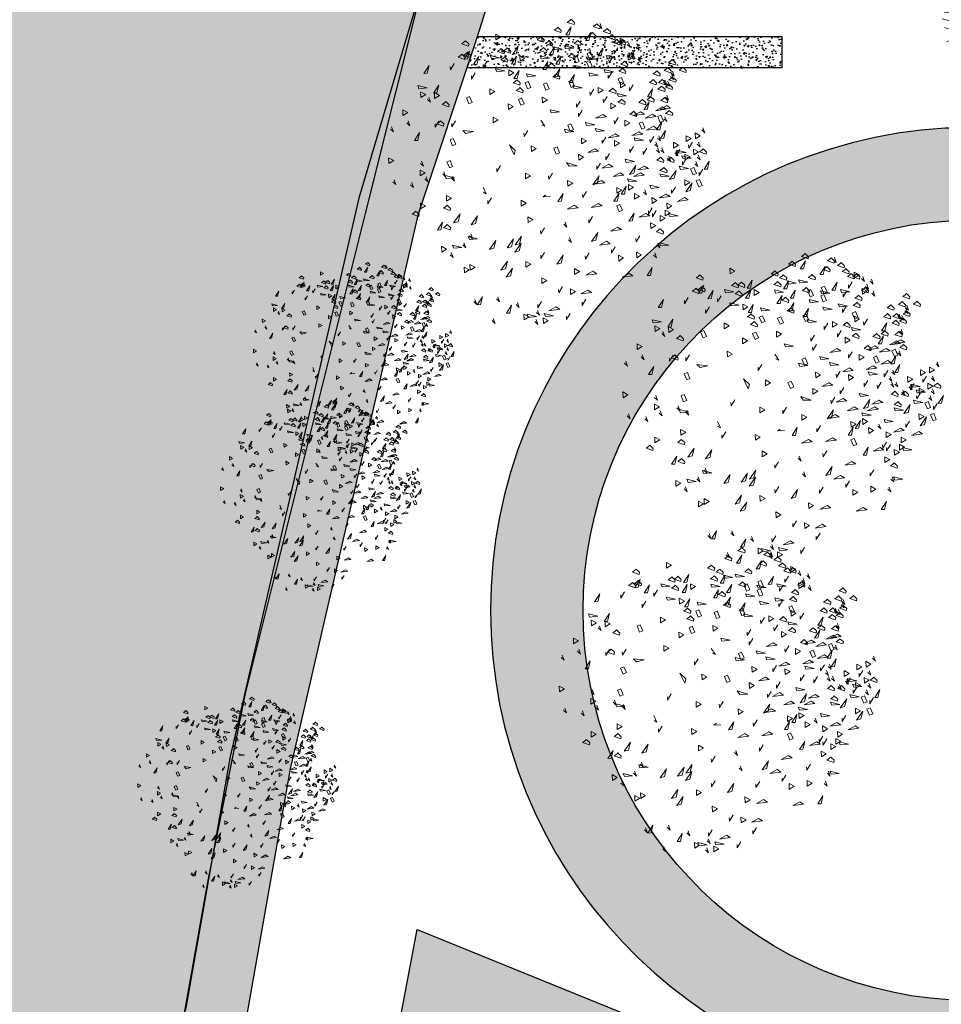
# Model space of a CAD drawing. Header units: centimetres. Extents: x 100159 to 225226, y -81380 to -23241.
# Tile 93 of 256: x 191136 to 194122, y -51723 to -48531. Entities that reach past the tile are written whole.
import ezdxf
from ezdxf.xclip import XClip

# ---------------------------------------------------------------- set-up
doc = ezdxf.new("R2010")
doc.units = ezdxf.units.CM
doc.header["$XCLIPFRAME"] = 2
doc.layers.get('0').update_dxf_attribs({"lineweight": 5})
for name, color, linetype in [('23', 63, 'Continuous'), ('A-Mar-P-TR-Revêtement sportif', 7, 'Continuous'), ('A-Mar-P-TX-légende', 7, 'Continuous'), ('DDL-PLAN MASSE PAYSAGE', 7, 'Continuous')]:
    doc.layers.add(name, color=color, linetype=linetype)
doc.layers.add('24', color=7, linetype='Continuous', lineweight=15, true_color=0x99ad58)
doc.layers.add('DDL- PAYSAGE HACHURES', color=7, linetype='Continuous', lineweight=15, true_color=0x99ad58)
doc.layers.add('A-Mar-P-TR-esv-massifs', color=7, linetype='Continuous', true_color=0x99ad58)
pattern_1 = [(118.78054, (200765.85, -42220.19), (60.5989, 123.0478), [14.2875, -157.1625]), (63.7805, (200765.85, -42220.19), (-143.1446, 27.223), [11.43, -125.7304]), (169.232, (200770.9, -42209.93), (-82.5456, 150.2708), [12.1425, -133.5677]), (114.9647, (200730.33, -42206.4), (102.98, 178.1125), [21.4312, -235.7437]), (165.4161, (200738.91, -42191.55), (-108.5434, 233.1465), [18.2138, -200.3517]), (59.9647, (200730.33, -42206.4), (-108.5434, 233.1465), [17.145, -188.5948]), (89.78054, (200746.1, -42192.09), (112.6554, 78.2408), [14.2875, -157.1625]), (34.7805, (200746.1, -42192.09), (-111.9986, 93.2078), [11.43, -125.73]), (140.232, (200755.49, -42185.56), (0.6568, 171.4487), [12.1425, -133.5675]), (106.28054, (200765.847, -42220.186), (-58.2783, 25.11236), [0, -124.206, 0, -127.635, 0, -126.20625]), (76.28054, (200765.85, -42220.186), (-51.90273, 73.91162), [0, -72.771, 0, -121.3485, 0, -48.10125]), (36.28054, (200750.47, -42259.787), (40.81212, 93.24316), [0, -47.625, 0, -148.59, 0, -197.1675]), (26.28054, (200743.58, -42277.55), (22.4336, 110.4668), [0, -61.9125, 0, -98.679, 0, -140.0175])]

# ---------------------------------------------------------------- blocks, each defined once
blk = doc.blocks.new('17.07 CADASTRE')
at = {"layer": '23'}
h = blk.add_hatch(dxfattribs=at)
h.set_pattern_fill('CROSS', color=9, scale=0.122312, angle=-74.5126)
h.set_pattern_definition([(285.487436, (-1752.3689, 119.6183), (0.95587097, -0.5410825), [0.38833935, -1.16501804]), (15.487436, (-1752.5042, 119.37936), (0.5410825, 0.95587097), [0.38833935, -1.16501804])])
h.paths.add_polyline_path([(296.556, 77.111), (237.111, 55.333), (234.333, 63.889), (230.222, 79.222), (287.333, 104.778), (286, 108.667), (283.764, 107.684), (283.586, 107.684), (284.556, 108.111), (281.778, 113.778), (279.556, 117), (276.889, 119.556), (274.222, 121.222), (271, 122.222), (267.222, 123.778), (264.111, 125.444), (253.889, 127.667), (249.222, 128.444), (241, 128.111), (233.111, 127.444), (216.889, 124.444), (201.667, 120.778), (176.222, 114.111), (165.556, 111.111), (124.556, 102.444), (122.333, 102.222), (76.778, 95.667), (65.222, 94.333), (35.444, 90.111), (31.667, 89.667), (13.222, 87.017), (13.222, 11), (305.953, 11), (306.333, 20.889), (306.457, 20.91), (306.778, 27.444), (306.556, 41.222), (304.889, 48.667)])
h.paths.add_polyline_path([(382.444, 188.112), (366.222, 179.889), (324.333, 156.222), (321.556, 150.111), (319.889, 143.222), (318.444, 140), (316.333, 136.444), (312.889, 132.222), (311, 129.556), (309.667, 127), (309.222, 124.889), (309.111, 121.556), (313, 67.111), (320.889, 34.556), (323.889, 23), (326.72, 11), (382.444, 11)])
h.paths.add_polyline_path([(114.441, 168.682), (114.556, 172.222), (114.765, 174.055), (114.889, 176.111), (115.444, 180), (117, 187), (119.807, 200.743), (131.778, 243.333), (132.667, 246.889), (134.333, 259.778), (123.889, 263.889), (95.589, 275.588), (95.778, 276.111), (116.444, 322.667), (114.867, 324.739), (110, 330.778), (101, 340.111), (94.778, 345.889), (88.111, 351.333), (84.333, 354.222), (77.667, 358.667), (70, 363), (64.667, 366.778), (62.667, 368.556), (61, 370.778), (59.667, 373.333), (57.444, 376.444), (55, 379.889), (50.444, 384.111), (47.778, 386.111), (42.889, 389.333), (34.778, 392.222), (29.778, 390.222), (28, 389.111), (23.444, 385.111), (19.596, 381.153), (45.333, 361.111), (41.87, 356.754), (41.556, 357), (39.111, 354), (13.222, 374.341), (13.222, 359.889), (17.111, 358.444), (17.556, 359.444), (21.111, 358), (20.778, 357), (22.556, 356.333), (22.889, 357.333), (29.222, 354.889), (26.333, 347.667), (22.889, 349), (21.556, 345.667), (17.889, 347.111), (18.556, 348.889), (13.222, 350.98), (13.222, 268.872), (22.444, 266.333), (20.333, 258.444), (13.222, 260.467), (13.222, 114.187), (18.444, 116), (18.889, 112.778), (28.889, 113.333), (38.667, 115.778), (41.333, 115.778), (59.333, 118.667), (82, 120.333), (98.222, 123.111), (115.889, 127.889), (114.889, 141.889), (114.853, 142.698), (114.556, 146.667), (114.435, 152.182), (114.222, 157), (114.259, 160.231), (114.222, 161.889), (114.123, 164.5), (114.333, 166.889)])
h.paths.add_polyline_path([(35.889, 199), (33.222, 200.111), (35, 204.222), (37.556, 203)], flags=16)
h.paths.add_polyline_path([(48.222, 318.556), (43.778, 319.556), (44.333, 321.778), (38.889, 323), (39, 323.778), (35, 324.667), (35.111, 325.333), (31.556, 326.111), (33.444, 334.667), (40.444, 333), (40.222, 332.111), (43.222, 331.444), (42.889, 330), (46, 329.333), (49, 342.556), (55.111, 337.444), (53, 328.556), (50.667, 329.111)], flags=16)
h.paths.add_polyline_path([(23.889, 322.556), (20.556, 323.222), (21.111, 326.222), (24.556, 325.556)], flags=16)
h.paths.add_polyline_path([(19.667, 324.111), (14.111, 325.222), (14.556, 327.889), (20.222, 326.778)], flags=16)
h.paths.add_polyline_path([(57.556, 349), (56.556, 349.778), (56, 349.111), (53.667, 350.778), (54, 351.444), (50.556, 354.111), (52.889, 357.333), (53.667, 356.889), (54.444, 358), (53.778, 358.556), (59.667, 366.333), (64.444, 362.556), (60.444, 357.111), (64.444, 353.778), (61.889, 350.556), (59.889, 352.111)], flags=16)
h.paths.add_polyline_path([(38.667, 373.444), (35.778, 375.889), (35.444, 375.556), (32.333, 378), (33.111, 379.111), (30, 381.444), (32.444, 384.778), (35.556, 382.222), (36, 382.889), (36.889, 382.333), (37.889, 383.667), (40.444, 381.444), (42.889, 384.667), (47.778, 380.889), (42.889, 374.556), (40.778, 376.222)], flags=16)
h.paths.add_polyline_path([(64.778, 393.222), (55, 404.111), (51.333, 405.889), (50, 405.222), (47.889, 404.556), (45.556, 404.556), (44.778, 404.667), (43.889, 405.111), (34.778, 392.222), (42.889, 389.333), (47.778, 386.111), (50.444, 384.111), (55, 379.889), (57.444, 376.444), (59.667, 373.333), (61, 370.778), (62.667, 368.556), (64.667, 366.778), (70, 363), (77.667, 358.667), (84.333, 354.222), (88.111, 351.333), (94.778, 345.889), (101, 340.111), (110, 330.778), (112.546, 327.619), (117, 349.111), (122, 359.222), (113.222, 363.667), (115.333, 367.889), (104.333, 373.444), (104.111, 373), (103.667, 373.222), (103.889, 373.667)])
h.paths.add_polyline_path([(60.667, 391.556), (67.111, 388.333), (66.333, 386.667), (70.778, 384.444), (67.333, 377.444), (61, 380.556), (61.667, 381.889), (57, 384.222)], flags=16)
h.paths.add_polyline_path([(56.111, 388.778), (44.667, 394.444), (48.111, 401.222), (52.444, 399.111), (52.556, 399.556), (55.444, 398.111), (53.889, 395), (58.111, 393)], flags=16)
h.paths.add_polyline_path([(74.333, 380.889), (79.667, 378.222), (80.333, 379.556), (83.444, 378.111), (79.333, 369.889), (70.889, 374.222)], flags=16)
h.paths.add_polyline_path([(87.444, 378.444), (92.444, 376), (90.556, 372.333), (90, 372.667), (88.556, 369.778), (93.889, 367.222), (90.667, 360.778), (81, 365.556)], flags=16)
h.paths.add_polyline_path([(97.444, 368.111), (107.667, 363.111), (104.556, 356.778), (94.333, 361.778)], flags=16)
h.paths.add_polyline_path([(109.222, 359.889), (112.444, 358.222), (111.778, 357), (113.222, 356.222), (114.444, 358.667), (117.667, 357), (111, 343.444), (106.667, 345.556), (108, 348.333), (104.444, 350.111)], flags=16)
h.paths.add_polyline_path([(138.333, 392.333), (139.444, 392.667), (142.289, 398.356), (133.889, 402.556), (137.222, 409.444), (142.667, 406.667), (143.556, 408.444), (146.6, 406.978), (147.111, 408), (146.954, 409.778), (132.144, 409.778), (130.222, 406), (122.667, 409.778), (88.627, 409.778), (92.222, 408), (85.444, 394.444), (81.667, 396.333), (82.667, 398.444), (80.556, 399.556), (81.667, 401.667), (77.444, 403.778), (80.481, 409.778), (77.236, 409.778), (74.889, 405), (69.444, 407.778), (69.889, 408.778), (67.857, 409.778), (56.288, 409.778), (58.444, 408.667), (64.444, 402), (64.889, 402.333), (65.111, 402), (64.778, 401.667), (68.222, 397.778), (70.667, 396.556), (71.667, 398.667), (76.333, 396.333), (75.333, 394.222), (83.333, 390.222), (84.333, 392.333), (89, 390), (88.222, 388.333), (88.556, 388.111), (88.444, 387.778), (96, 383.889), (97, 386), (105.444, 381.778), (104.444, 379.667), (118, 372.889), (119.063, 372.48), (121, 372.111), (123.444, 372.222), (123.333, 372.667), (123.778, 372.778), (123.889, 372.333), (124.556, 372.556), (126.503, 373.571), (127.437, 374.272), (128.105, 375.058), (128.808, 376.042), (120.778, 380.222), (120.889, 380.444), (117.444, 382.111), (119.889, 386.778), (123.222, 385.111), (123.778, 386.111), (131.912, 381.934), (136.222, 390.556), (136.417, 390.75), (136.556, 391), (137.444, 391.778)])
h.paths.add_polyline_path([(94.778, 396.222), (95.111, 397), (90.889, 399.111), (93, 403.333), (93.889, 402.889), (95.333, 405.667), (98, 404.333), (98.333, 405), (101.889, 403.111), (101.667, 402.556), (104.556, 401.111), (101.111, 394), (98.111, 395.556), (97.667, 394.667)], flags=16)
h.paths.add_polyline_path([(104.778, 389.444), (108.222, 396.333), (118.667, 391.222), (115.667, 385.222), (112.889, 386.556), (112.444, 385.667)], flags=16)
at = {"color": 0, "linetype": 'Continuous'}
blk.add_lwpolyline([(38.667, 115.778), (41.333, 115.778), (59.333, 118.667), (82, 120.333), (98.222, 123.111), (115.889, 127.889), (115.131, 135.97), (114.696, 141.819), (114.319, 156.904), (114.122, 164.559), (114.889, 176.111), (115.989, 181.377), (117, 187), (119.807, 200.743), (125.405, 219.634), (128.803, 231.361), (130.17, 236.417), (131.524, 241.754), (131.992, 243.596), (132.621, 247.093), (133.521, 252.633), (134.333, 259.778), (123.889, 263.889), (95.667, 275.556)], dxfattribs=at)
blk = doc.blocks.new('Z$W@#1095')
for points in [[(3.307, 7.712), (3.214, 7.616), (3.245, 7.715)], [(3.633, 7.407), (3.541, 7.311), (3.572, 7.411)], [(2.137, 7.062), (2.045, 6.966), (2.076, 7.066)], [(4.396, 7.201), (4.303, 7.105), (4.334, 7.204)], [(5.341, 7.058), (5.267, 7.019), (5.448, 7.004)], [(3.864, 6.755), (3.79, 6.716), (3.971, 6.701)], [(2.268, 6.632), (2.176, 6.536), (2.207, 6.635)], [(2.863, 6.646), (2.771, 6.55), (2.802, 6.649)], [(2.561, 6.369), (2.468, 6.273), (2.499, 6.372)], [(4.059, 6.385), (3.985, 6.346), (4.165, 6.331)], [(5.365, 6.473), (5.291, 6.434), (5.472, 6.419)], [(5.754, 6.331), (5.68, 6.292), (5.861, 6.277)], [(2.874, 6.022), (2.781, 5.926), (2.812, 6.025)], [(2.874, 5.772), (2.782, 5.676), (2.813, 5.776)], [(1.119, 4.947), (1.026, 4.851), (1.058, 4.95)], [(1.485, 4.77), (1.393, 4.674), (1.424, 4.774)], [(2.857, 4.896), (2.846, 4.813), (2.963, 4.952)], [(3.541, 4.856), (3.467, 4.817), (3.648, 4.802)], [(1.764, 4.714), (1.672, 4.618), (1.703, 4.718)], [(2.709, 4.702), (2.635, 4.664), (2.816, 4.648)], [(4.648, 4.634), (4.574, 4.596), (4.755, 4.581)], [(5.037, 4.323), (5.043, 4.24), (5.13, 4.399)], [(7.995, 4.13), (7.902, 4.034), (7.933, 4.133)], [(0.32, 3.885), (0.228, 3.789), (0.259, 3.889)], [(5.904, 3.769), (5.83, 3.73), (6.011, 3.715)], [(3.952, 3.593), (3.878, 3.555), (4.059, 3.539)], [(5.714, 3.622), (5.64, 3.583), (5.821, 3.568)], [(6.325, 3.596), (6.251, 3.557), (6.432, 3.542)], [(7.273, 3.528), (7.199, 3.489), (7.38, 3.474)], [(7.535, 3.508), (7.461, 3.469), (7.642, 3.454)], [(0.092, 3.255), (0, 3.159), (0.031, 3.258)], [(0.636, 3.397), (0.544, 3.301), (0.575, 3.401)], [(3.49, 3.445), (3.416, 3.483), (3.507, 3.327)], [(6.915, 3.371), (6.841, 3.332), (7.022, 3.317)], [(7.884, 3.275), (7.792, 3.179), (7.823, 3.279)], [(2.621, 3.163), (2.547, 3.124), (2.728, 3.109)], [(6.308, 3.21), (6.234, 3.171), (6.415, 3.156)], [(7.751, 3.098), (7.659, 3.002), (7.69, 3.102)], [(7.922, 3.045), (7.829, 2.949), (7.86, 3.049)], [(0.726, 2.886), (0.634, 2.79), (0.665, 2.889)], [(2.06, 2.884), (1.986, 2.845), (2.167, 2.83)], [(5.369, 2.781), (5.296, 2.742), (5.476, 2.727)], [(6.865, 2.748), (6.791, 2.709), (6.972, 2.694)], [(7.666, 2.875), (7.574, 2.779), (7.605, 2.879)], [(3.087, 2.703), (2.995, 2.607), (3.026, 2.706)], [(3.915, 2.615), (3.841, 2.576), (4.022, 2.561)], [(4.719, 2.612), (4.645, 2.573), (4.826, 2.558)], [(5.038, 2.513), (4.964, 2.474), (5.145, 2.459)], [(5.95, 2.723), (5.876, 2.685), (6.057, 2.669)], [(0.549, 2.268), (0.457, 2.172), (0.488, 2.272)], [(0.774, 2.338), (0.681, 2.242), (0.712, 2.342)], [(0.91, 2.401), (0.836, 2.362), (1.017, 2.347)], [(2.785, 2.426), (2.692, 2.33), (2.723, 2.429)], [(1.484, 2.094), (1.41, 2.055), (1.591, 2.04)], [(3.413, 2.194), (3.339, 2.156), (3.52, 2.14)], [(5.471, 2.048), (5.397, 2.009), (5.578, 1.994)], [(7.433, 2.028), (7.341, 1.932), (7.372, 2.031)], [(2.547, 1.866), (2.473, 1.827), (2.654, 1.812)], [(7.117, 1.814), (7.025, 1.718), (7.056, 1.818)], [(7.439, 1.948), (7.347, 1.852), (7.378, 1.951)], [(7.638, 1.933), (7.545, 1.837), (7.576, 1.936)], [(7.722, 1.953), (7.63, 1.857), (7.661, 1.957)], [(0.964, 1.617), (0.89, 1.578), (1.071, 1.563)], [(5.577, 1.726), (5.503, 1.687), (5.684, 1.672)], [(5.921, 1.532), (5.829, 1.436), (5.86, 1.535)], [(5.92, 1.702), (5.846, 1.663), (6.027, 1.648)], [(6.095, 1.54), (6.003, 1.444), (6.034, 1.544)], [(6.603, 1.616), (6.51, 1.52), (6.541, 1.619)], [(1.46, 1.421), (1.386, 1.383), (1.567, 1.367)], [(2.981, 1.339), (2.907, 1.3), (3.088, 1.285)], [(4.711, 1.254), (4.619, 1.158), (4.65, 1.257)], [(5.81, 1.426), (5.718, 1.33), (5.749, 1.43)], [(5.859, 1.333), (5.767, 1.237), (5.798, 1.336)], [(5.751, 1.086), (5.659, 0.99), (5.69, 1.089)], [(3.507, 0.907), (3.433, 0.868), (3.614, 0.853)], [(4.262, 0.816), (4.188, 0.777), (4.369, 0.762)], [(4.279, 0.935), (4.205, 0.896), (4.386, 0.881)], [(5.916, 0.961), (5.842, 0.922), (6.023, 0.907)], [(5.951, 0.977), (5.859, 0.881), (5.89, 0.98)], [(6.225, 0.761), (6.152, 0.722), (6.332, 0.707)], [(5.013, 0.644), (4.939, 0.605), (5.12, 0.59)], [(5.778, 0.715), (5.704, 0.676), (5.885, 0.661)], [(6.402, 0.571), (6.31, 0.475), (6.341, 0.575)], [(6.778, 0.626), (6.685, 0.53), (6.717, 0.629)], [(3.392, 0.318), (3.3, 0.222), (3.331, 0.322)], [(3.655, 0.361), (3.563, 0.265), (3.594, 0.364)], [(5.929, 0.406), (5.837, 0.31), (5.868, 0.41)], [(6.108, 0.429), (6.016, 0.333), (6.047, 0.432)], [(5.726, 0.216), (5.652, 0.177), (5.832, 0.162)]]:
    blk.add_lwpolyline(points)
for points in [[(3.819, 7.505), (3.825, 7.651), (3.696, 7.583)], [(4.541, 7.579), (4.483, 7.518), (4.593, 7.342)], [(4.887, 7.578), (4.927, 7.503), (5.128, 7.549)], [(2.566, 7.287), (2.572, 7.433), (2.443, 7.365)], [(4.427, 7.3), (4.432, 7.446), (4.303, 7.378)], [(3.254, 7.042), (3.293, 6.967), (3.495, 7.014)], [(4.56, 6.978), (4.566, 7.124), (4.437, 7.056)], [(4.548, 7.138), (4.587, 7.063), (4.788, 7.11)], [(5.986, 7.048), (6.009, 6.87), (6.06, 6.885), (6.096, 6.999), (6.053, 7.012)], [(4.384, 6.814), (4.407, 6.636), (4.458, 6.651), (4.494, 6.765), (4.451, 6.778)], [(5.639, 6.985), (5.661, 6.806), (5.713, 6.821), (5.748, 6.935), (5.706, 6.948)], [(5.666, 6.821), (5.705, 6.746), (5.907, 6.792)], [(5.745, 6.874), (5.767, 6.695), (5.819, 6.711), (5.854, 6.824), (5.811, 6.838)], [(2.641, 6.434), (2.647, 6.58), (2.518, 6.512)], [(3.887, 6.72), (3.909, 6.541), (3.961, 6.556), (3.996, 6.67), (3.954, 6.683)], [(5.643, 6.547), (5.682, 6.472), (5.884, 6.519)], [(1.556, 6.272), (1.578, 6.094), (1.63, 6.109), (1.665, 6.223), (1.622, 6.236)], [(3.564, 6.117), (3.67, 6.241), (3.738, 6.183), (3.632, 6.059)], [(4.702, 6.214), (4.809, 6.339), (4.877, 6.281), (4.77, 6.156)], [(6.037, 6.271), (5.979, 6.209), (6.089, 6.034)], [(6.577, 6.24), (6.583, 6.386), (6.454, 6.318)], [(1.894, 6.058), (1.9, 6.203), (1.771, 6.135)], [(3.026, 5.941), (3.132, 6.066), (3.2, 6.008), (3.094, 5.883)], [(4.027, 6.058), (3.989, 5.95), (4.121, 5.796)], [(5.797, 6.002), (5.74, 5.941), (5.849, 5.765)], [(6.207, 6.153), (6.229, 5.974), (6.28, 5.99), (6.316, 6.103), (6.273, 6.117)], [(6.289, 6.018), (6.312, 5.839), (6.363, 5.855), (6.399, 5.968), (6.356, 5.982)], [(2.802, 5.953), (2.744, 5.892), (2.854, 5.716)], [(5.268, 5.761), (5.274, 5.907), (5.144, 5.839)], [(6.059, 5.981), (6.082, 5.802), (6.133, 5.817), (6.169, 5.931), (6.126, 5.944)], [(6.322, 5.774), (6.362, 5.699), (6.563, 5.745)], [(1.476, 5.517), (1.516, 5.443), (1.717, 5.489)], [(2.04, 5.622), (2.062, 5.444), (2.114, 5.459), (2.149, 5.573), (2.106, 5.586)], [(2.361, 5.553), (2.367, 5.699), (2.238, 5.631)], [(4.661, 5.369), (4.667, 5.515), (4.538, 5.447)], [(5.908, 5.544), (5.914, 5.69), (5.784, 5.622)], [(6.079, 5.694), (6.118, 5.619), (6.32, 5.665)], [(6.362, 5.45), (6.368, 5.595), (6.239, 5.527)], [(1.604, 5.404), (1.627, 5.225), (1.678, 5.24), (1.714, 5.354), (1.671, 5.367)], [(5.133, 5.174), (5.139, 5.32), (5.01, 5.252)], [(5.531, 5.287), (5.554, 5.109), (5.605, 5.124), (5.641, 5.238), (5.598, 5.251)], [(5.674, 5.445), (5.696, 5.267), (5.748, 5.282), (5.783, 5.396), (5.741, 5.409)], [(5.777, 5.476), (5.816, 5.401), (6.018, 5.448)], [(6.029, 5.244), (5.971, 5.183), (6.081, 5.007)], [(6.919, 5.385), (6.941, 5.207), (6.993, 5.222), (7.028, 5.335), (6.986, 5.349)], [(1.149, 5.093), (1.155, 5.239), (1.026, 5.171)], [(1.304, 5.001), (1.246, 4.939), (1.356, 4.764)], [(1.82, 5.227), (1.897, 5.141), (2.095, 5.182)], [(5.249, 5.015), (5.355, 5.139), (5.423, 5.081), (5.317, 4.957)], [(5.696, 5.047), (5.802, 5.171), (5.87, 5.113), (5.764, 4.989)], [(6.587, 5.132), (6.53, 5.071), (6.639, 4.895)], [(6.706, 5.202), (6.728, 5.023), (6.78, 5.039), (6.815, 5.152), (6.773, 5.166)], [(6.924, 5.15), (6.946, 4.971), (6.998, 4.986), (7.033, 5.1), (6.99, 5.113)], [(7.33, 5.101), (7.352, 4.923), (7.404, 4.938), (7.439, 5.051), (7.397, 5.065)], [(1.676, 4.744), (1.619, 4.683), (1.728, 4.507)], [(1.978, 4.806), (2.055, 4.721), (2.253, 4.762)], [(4.048, 4.617), (4.16, 4.642), (4.22, 4.836)], [(5.874, 4.617), (5.98, 4.742), (6.048, 4.684), (5.942, 4.559)], [(6.306, 4.921), (6.346, 4.846), (6.547, 4.893)], [(6.44, 4.848), (6.462, 4.67), (6.514, 4.685), (6.549, 4.799), (6.506, 4.812)], [(6.716, 4.934), (6.755, 4.859), (6.957, 4.905)], [(6.935, 4.946), (6.877, 4.885), (6.987, 4.709)], [(7.355, 4.781), (7.394, 4.707), (7.596, 4.753)], [(7.654, 4.891), (7.677, 4.712), (7.728, 4.727), (7.764, 4.841), (7.721, 4.854)], [(5.666, 4.475), (5.672, 4.621), (5.543, 4.553)], [(6.256, 4.609), (6.278, 4.431), (6.33, 4.446), (6.365, 4.559), (6.323, 4.573)], [(6.276, 4.572), (6.315, 4.497), (6.516, 4.544)], [(6.575, 4.681), (6.614, 4.607), (6.816, 4.653)], [(7.091, 4.695), (7.033, 4.633), (7.142, 4.458)], [(7.252, 4.501), (7.275, 4.323), (7.326, 4.338), (7.362, 4.452), (7.319, 4.465)], [(0.928, 4.345), (0.934, 4.491), (0.805, 4.423)], [(1.052, 4.244), (1.058, 4.39), (0.929, 4.322)], [(4.436, 4.181), (4.442, 4.326), (4.313, 4.259)], [(5.476, 4.303), (5.419, 4.241), (5.528, 4.066)], [(6.833, 4.24), (6.94, 4.365), (7.007, 4.307), (6.901, 4.182)], [(6.89, 4.49), (6.912, 4.311), (6.964, 4.326), (6.999, 4.44), (6.956, 4.453)], [(7.445, 4.27), (7.484, 4.195), (7.686, 4.242)], [(7.596, 4.254), (7.619, 4.075), (7.67, 4.09), (7.706, 4.204), (7.663, 4.218)], [(7.846, 4.254), (7.868, 4.076), (7.92, 4.091), (7.955, 4.204), (7.913, 4.218)], [(1.618, 4.114), (1.695, 4.029), (1.893, 4.07)], [(3.752, 4.006), (3.758, 4.152), (3.629, 4.084)], [(6.219, 4.073), (6.326, 4.197), (6.394, 4.139), (6.287, 4.015)], [(6.283, 4.057), (6.226, 3.996), (6.335, 3.82)], [(6.307, 4.172), (6.346, 4.098), (6.548, 4.144)], [(6.76, 4.236), (6.703, 4.175), (6.812, 3.999)], [(6.864, 3.888), (6.97, 4.012), (7.038, 3.954), (6.932, 3.83)], [(7.084, 4.073), (7.026, 4.012), (7.136, 3.836)], [(7.06, 3.967), (7.166, 4.091), (7.234, 4.033), (7.128, 3.909)], [(0.223, 3.775), (0.263, 3.701), (0.464, 3.747)], [(3.084, 3.803), (3.089, 3.949), (2.96, 3.881)], [(4.531, 3.663), (4.638, 3.788), (4.706, 3.729), (4.599, 3.605)], [(5.192, 3.758), (5.134, 3.697), (5.244, 3.521)], [(6.745, 3.836), (6.687, 3.774), (6.797, 3.599)], [(7.228, 3.823), (7.267, 3.748), (7.469, 3.795)], [(7.766, 3.796), (7.788, 3.617), (7.84, 3.632), (7.875, 3.746), (7.832, 3.759)], [(7.852, 3.972), (7.874, 3.793), (7.926, 3.808), (7.961, 3.922), (7.918, 3.935)], [(1.279, 3.622), (1.356, 3.536), (1.554, 3.578)], [(1.842, 3.509), (1.918, 3.423), (2.117, 3.464)], [(1.85, 3.733), (1.926, 3.647), (2.125, 3.688)], [(2.009, 3.58), (2.085, 3.495), (2.284, 3.536)], [(2.783, 3.461), (2.789, 3.607), (2.66, 3.539)], [(5.216, 3.606), (5.322, 3.73), (5.39, 3.672), (5.284, 3.548)], [(6.991, 3.525), (6.934, 3.463), (7.043, 3.288)], [(7.338, 3.635), (7.28, 3.574), (7.39, 3.398)], [(7.712, 3.625), (7.735, 3.447), (7.786, 3.462), (7.822, 3.575), (7.779, 3.589)], [(7.882, 3.369), (7.888, 3.515), (7.759, 3.447)], [(7.767, 3.499), (7.789, 3.32), (7.841, 3.336), (7.876, 3.449), (7.833, 3.463)], [(1.177, 3.427), (1.254, 3.341), (1.452, 3.383)], [(4.464, 3.337), (4.404, 3.239), (4.499, 3.061)], [(5.174, 3.128), (5.179, 3.274), (5.05, 3.206)], [(5.581, 3.356), (5.524, 3.295), (5.633, 3.119)], [(6.515, 3.315), (6.521, 3.461), (6.392, 3.393)], [(0.361, 3.015), (0.4, 2.94), (0.602, 2.987)], [(1.746, 3.009), (1.752, 3.155), (1.623, 3.087)], [(3.478, 3.098), (3.517, 3.024), (3.719, 3.07)], [(4.058, 2.967), (4.064, 3.113), (3.935, 3.045)], [(4.774, 3.01), (4.78, 3.156), (4.65, 3.088)], [(5.554, 3.068), (5.496, 3.007), (5.606, 2.831)], [(5.946, 2.941), (5.956, 3.055), (5.791, 3.172)], [(6.298, 2.85), (6.304, 2.996), (6.175, 2.928)], [(6.558, 3.174), (6.58, 2.995), (6.632, 3.011), (6.667, 3.124), (6.624, 3.138)], [(6.884, 2.869), (6.89, 3.015), (6.761, 2.947)], [(6.83, 2.978), (6.936, 3.103), (7.004, 3.044), (6.898, 2.92)], [(7.118, 3.171), (7.141, 2.992), (7.192, 3.007), (7.228, 3.121), (7.185, 3.134)], [(7.301, 3.207), (7.324, 3.029), (7.375, 3.044), (7.411, 3.158), (7.368, 3.171)], [(7.598, 3.006), (7.603, 3.152), (7.474, 3.084)], [(7.548, 3.146), (7.57, 2.968), (7.622, 2.983), (7.657, 3.097), (7.614, 3.11)], [(3.561, 2.57), (3.572, 2.685), (3.406, 2.802)], [(5.078, 2.737), (5.088, 2.851), (4.923, 2.968)], [(6.409, 2.846), (6.431, 2.667), (6.483, 2.683), (6.518, 2.796), (6.475, 2.81)], [(6.597, 2.961), (6.54, 2.9), (6.649, 2.724)], [(0.531, 2.461), (0.537, 2.607), (0.408, 2.539)], [(0.566, 2.533), (0.508, 2.471), (0.618, 2.296)], [(1.552, 2.465), (1.558, 2.61), (1.429, 2.543)], [(5.489, 2.352), (5.495, 2.498), (5.365, 2.43)], [(5.644, 2.437), (5.655, 2.551), (5.489, 2.668)], [(2.038, 2.416), (2.114, 2.331), (2.313, 2.372)], [(3.871, 2.041), (3.881, 2.155), (3.716, 2.272)], [(4.248, 2.491), (4.324, 2.405), (4.523, 2.446)], [(4.427, 2.239), (4.438, 2.353), (4.272, 2.47)], [(4.882, 2.241), (4.893, 2.356), (4.727, 2.472)], [(6.067, 2.341), (6.072, 2.487), (5.943, 2.419)], [(6.266, 2.438), (6.288, 2.26), (6.34, 2.275), (6.375, 2.389), (6.333, 2.402)], [(6.43, 2.11), (6.44, 2.224), (6.274, 2.341)], [(6.635, 2.37), (6.657, 2.192), (6.709, 2.207), (6.744, 2.32), (6.702, 2.334)], [(7.205, 2.348), (7.228, 2.17), (7.279, 2.185), (7.315, 2.299), (7.272, 2.312)], [(7.445, 2.367), (7.468, 2.189), (7.519, 2.204), (7.555, 2.317), (7.512, 2.331)], [(0.663, 1.983), (0.669, 2.129), (0.54, 2.061)], [(0.775, 2.153), (0.717, 2.092), (0.827, 1.916)], [(1.047, 1.849), (1.057, 1.963), (0.892, 2.08)], [(4.814, 1.891), (4.825, 2.006), (4.659, 2.122)], [(5.188, 2.044), (5.13, 1.982), (5.24, 1.807)], [(5.776, 2.079), (5.718, 2.017), (5.828, 1.842)], [(5.96, 1.926), (5.97, 2.04), (5.805, 2.157)], [(6.058, 2.002), (6.164, 2.127), (6.232, 2.069), (6.126, 1.944)], [(6.504, 1.818), (6.514, 1.933), (6.349, 2.05)], [(6.526, 2.17), (6.565, 2.096), (6.767, 2.142)], [(6.789, 2.213), (6.811, 2.034), (6.863, 2.05), (6.898, 2.163), (6.855, 2.177)], [(6.859, 2.238), (6.898, 2.163), (7.1, 2.21)], [(7.154, 2.084), (7.176, 1.905), (7.228, 1.92), (7.263, 2.034), (7.221, 2.047)], [(7.313, 2.143), (7.335, 1.965), (7.387, 1.98), (7.422, 2.093), (7.38, 2.107)], [(7.643, 2.15), (7.665, 1.971), (7.717, 1.986), (7.752, 2.1), (7.709, 2.113)], [(7.874, 2.14), (7.896, 1.961), (7.948, 1.977), (7.983, 2.09), (7.94, 2.104)], [(1.626, 1.691), (1.632, 1.837), (1.503, 1.769)], [(2.128, 1.825), (2.134, 1.971), (2.005, 1.903)], [(2.945, 1.886), (3.022, 1.801), (3.22, 1.842)], [(4.111, 1.831), (4.15, 1.756), (4.352, 1.803)], [(4.451, 1.772), (4.457, 1.917), (4.328, 1.85)], [(4.774, 1.767), (4.716, 1.706), (4.826, 1.53)], [(4.891, 1.775), (4.968, 1.689), (5.166, 1.73)], [(6.245, 1.651), (6.256, 1.766), (6.09, 1.883)], [(6.418, 1.656), (6.524, 1.78), (6.592, 1.722), (6.486, 1.598)], [(6.787, 1.668), (6.798, 1.783), (6.632, 1.9)], [(6.864, 1.583), (6.874, 1.697), (6.708, 1.814)], [(6.922, 1.891), (6.945, 1.712), (6.996, 1.727), (7.032, 1.841), (6.989, 1.854)], [(7.28, 1.935), (7.302, 1.757), (7.353, 1.772), (7.389, 1.886), (7.346, 1.899)], [(7.482, 1.935), (7.505, 1.756), (7.556, 1.771), (7.591, 1.885), (7.549, 1.898)], [(7.819, 1.814), (7.841, 1.635), (7.893, 1.651), (7.928, 1.764), (7.886, 1.778)], [(1.786, 1.309), (1.797, 1.423), (1.631, 1.54)], [(2.27, 1.405), (2.281, 1.52), (2.115, 1.637)], [(3.104, 1.434), (3.115, 1.549), (2.949, 1.666)], [(3.548, 1.337), (3.559, 1.451), (3.393, 1.568)], [(3.932, 1.588), (4.038, 1.713), (4.106, 1.655), (4, 1.53)], [(4.348, 1.741), (4.387, 1.667), (4.589, 1.713)], [(4.644, 1.54), (4.65, 1.686), (4.521, 1.618)], [(5.042, 1.429), (5.052, 1.543), (4.886, 1.66)], [(5.241, 1.408), (5.252, 1.522), (5.086, 1.639)], [(6.211, 1.66), (6.25, 1.585), (6.452, 1.632)], [(6.687, 1.636), (6.71, 1.458), (6.761, 1.473), (6.796, 1.587), (6.754, 1.6)], [(3.825, 1.265), (3.865, 1.19), (4.066, 1.237)], [(4.508, 1.302), (4.514, 1.448), (4.384, 1.38)], [(5.525, 1.312), (5.548, 1.134), (5.599, 1.149), (5.635, 1.263), (5.592, 1.276)], [(6.059, 1.473), (6.098, 1.399), (6.3, 1.445)], [(2.928, 0.971), (2.933, 1.117), (2.804, 1.049)], [(4.181, 0.851), (4.191, 0.966), (4.026, 1.083)], [(4.612, 0.858), (4.617, 1.004), (4.488, 0.936)], [(4.875, 1.19), (4.817, 1.128), (4.927, 0.953)], [(5.249, 1.089), (5.192, 1.027), (5.301, 0.852)], [(5.326, 1.125), (5.349, 0.946), (5.4, 0.961), (5.436, 1.075), (5.393, 1.088)], [(5.638, 1.074), (5.661, 0.896), (5.712, 0.911), (5.748, 1.025), (5.705, 1.038)], [(6.111, 0.989), (6.117, 1.135), (5.988, 1.067)], [(2.628, 0.559), (2.638, 0.673), (2.473, 0.79)], [(4.024, 0.605), (4.03, 0.751), (3.901, 0.683)], [(4.846, 0.603), (4.857, 0.717), (4.691, 0.834)], [(5.228, 0.804), (5.304, 0.718), (5.503, 0.759)], [(5.905, 0.791), (5.848, 0.729), (5.957, 0.554)], [(5.977, 0.971), (5.919, 0.91), (6.029, 0.734)], [(6.403, 0.774), (6.409, 0.919), (6.279, 0.852)], [(3.198, 0.596), (3.204, 0.742), (3.075, 0.674)], [(3.892, 0.521), (3.915, 0.342), (3.966, 0.358), (4.002, 0.471), (3.959, 0.485)], [(4.297, 0.472), (4.303, 0.617), (4.174, 0.549)], [(4.474, 0.416), (4.48, 0.562), (4.351, 0.494)], [(4.656, 0.457), (4.662, 0.602), (4.533, 0.535)], [(5.638, 0.734), (5.58, 0.672), (5.69, 0.497)], [(5.973, 0.596), (5.979, 0.741), (5.849, 0.674)], [(6.178, 0.454), (6.184, 0.6), (6.055, 0.532)], [(6.566, 0.598), (6.572, 0.744), (6.443, 0.676)], [(3.672, 0.327), (3.615, 0.266), (3.724, 0.09)], [(4.442, 0.451), (4.384, 0.39), (4.494, 0.214)], [(4.973, 0.151), (4.984, 0.265), (4.818, 0.382)], [(5.132, 0.298), (5.209, 0.212), (5.407, 0.253)], [(5.385, 0.311), (5.391, 0.457), (5.261, 0.389)], [(5.596, 0.321), (5.703, 0.446), (5.771, 0.388), (5.664, 0.263)], [(6.188, 0.435), (6.21, 0.257), (6.262, 0.272), (6.297, 0.385), (6.255, 0.399)], [(2.791, 0.24), (2.83, 0.166), (3.032, 0.212)], [(5.39, 0.058), (5.496, 0.183), (5.564, 0.125), (5.457, 0)], [(5.845, 0.136), (5.884, 0.062), (6.086, 0.108)]]:
    blk.add_lwpolyline(points, close=True)
blk = doc.blocks.new('arb2')
for p, q in [((71.303, 213.041), (71.323, 213.255)), ((70.62, 212.959), (70.579, 213.163)), ((70.753, 213.041), (70.681, 213.173)), ((70.977, 213.061), (70.905, 213.204)), ((71.089, 213.092), (71.16, 213.234)), ((71.191, 212.969), (71.17, 213.132)), ((71.456, 213.051), (71.456, 213.214)), ((71.558, 213.061), (71.619, 213.183)), ((71.7, 212.98), (71.823, 213.102)), ((70.508, 212.878), (70.477, 213.071)), ((71.425, 212.786), (71.395, 213.01)), ((71.843, 212.939), (71.874, 213.092)), ((71.894, 212.888), (71.965, 213.031)), ((70.202, 212.715), (70.111, 212.806)), ((70.437, 212.806), (70.304, 212.949)), ((71.099, 212.694), (71.069, 212.817)), ((71.313, 212.633), (71.303, 212.806)), ((71.66, 212.745), (71.792, 212.908)), ((72.037, 212.755), (72.139, 212.898)), ((70.6, 212.46), (70.549, 212.684)), ((70.732, 212.613), (70.651, 212.745)), ((70.905, 212.643), (70.763, 212.796)), ((72.169, 212.623), (72.312, 212.725)), ((69.978, 212.46), (69.866, 212.511)), ((70.08, 212.511), (70.039, 212.643)), ((70.518, 212.46), (70.335, 212.603)), ((71.548, 212.48), (71.619, 212.623)), ((72.322, 212.531), (72.404, 212.613)), ((70.498, 212.358), (70.406, 212.47)), ((71.221, 212.307), (71.221, 212.44)), ((71.731, 212.358), (71.894, 212.47)), ((72.037, 212.378), (72.129, 212.501)), ((72.19, 212.195), (72.271, 212.378)), ((72.332, 212.297), (72.455, 212.409)), ((72.465, 212.246), (72.577, 212.399)), ((69.917, 212.307), (69.784, 212.358)), ((70.223, 212.093), (70.121, 212.215)), ((70.447, 212.175), (70.284, 212.266)), ((70.905, 212.205), (70.763, 212.327)), ((71.405, 212.236), (71.374, 212.134)), ((71.813, 212.144), (71.955, 212.297)), ((72.444, 212.175), (72.628, 212.236)), ((69.764, 212.001), (69.672, 212.083)), ((69.856, 212.124), (69.713, 212.195)), ((71.466, 212.001), (71.588, 212.134)), ((72.016, 212.114), (71.884, 212.052)), ((72.261, 212.052), (72.434, 212.124)), ((72.444, 212.052), (72.628, 212.144)), ((70.151, 211.889), (70.029, 211.991)), ((70.793, 211.91), (70.702, 211.991)), ((71.16, 211.828), (71.069, 211.95)), ((71.486, 211.889), (71.609, 211.95)), ((71.843, 211.859), (71.976, 211.92)), ((72.271, 211.94), (72.465, 211.961)), ((72.526, 211.94), (72.709, 211.9)), ((69.744, 211.828), (69.621, 211.828)), ((70.06, 211.818), (69.927, 211.859)), ((70.579, 211.828), (70.437, 211.889)), ((71.629, 211.798), (71.425, 211.808)), ((72.016, 211.757), (71.751, 211.777)), ((72.546, 211.757), (72.74, 211.818)), ((69.764, 211.635), (69.642, 211.624)), ((70.131, 211.665), (70.009, 211.614)), ((70.6, 211.665), (70.426, 211.645)), ((70.855, 211.645), (70.936, 211.716)), ((71.211, 211.665), (71.293, 211.563)), ((71.619, 211.635), (71.751, 211.635)), ((72.169, 211.696), (72.292, 211.726)), ((72.587, 211.696), (72.74, 211.655)), ((70.049, 211.492), (69.968, 211.4)), ((71.109, 211.543), (71.018, 211.431)), ((71.517, 211.492), (71.385, 211.573)), ((71.588, 211.523), (71.741, 211.441)), ((72.037, 211.573), (72.241, 211.543)), ((72.455, 211.573), (72.343, 211.604)), ((72.557, 211.502), (72.709, 211.543)), ((69.856, 211.37), (69.662, 211.319)), ((70.212, 211.319), (70.09, 211.329)), ((70.64, 211.36), (70.539, 211.288)), ((71.874, 211.247), (71.782, 211.329)), ((71.914, 211.431), (72.129, 211.461)), ((72.129, 211.37), (72.292, 211.329)), ((72.455, 211.4), (72.608, 211.319)), ((69.856, 211.237), (69.693, 211.258)), ((70.294, 211.247), (70.192, 211.146)), ((70.875, 211.309), (70.783, 211.176)), ((71.16, 211.278), (71.12, 211.146)), ((71.425, 211.095), (71.313, 211.278)), ((71.466, 211.319), (71.537, 211.197)), ((71.68, 211.268), (71.843, 211.166)), ((71.996, 211.319), (72.21, 211.217)), ((72.485, 211.258), (72.638, 211.247)), ((69.968, 211.084), (69.795, 211.074)), ((70.498, 211.125), (70.325, 211.054)), ((70.946, 211.074), (70.865, 210.932)), ((70.956, 210.921), (71.018, 211.095)), ((71.293, 210.932), (71.242, 211.105)), ((71.649, 210.983), (71.639, 211.146)), ((71.762, 211.064), (71.874, 210.952)), ((72.108, 211.084), (72.271, 210.972)), ((72.292, 211.095), (72.169, 211.125)), ((72.424, 211.095), (72.567, 211.023)), ((70.1, 210.972), (69.958, 210.942)), ((70.539, 210.891), (70.508, 210.758)), ((71.262, 210.911), (71.283, 210.769)), ((71.354, 211.023), (71.435, 210.901)), ((71.578, 210.921), (71.67, 210.738)), ((72.016, 210.972), (72.118, 210.84)), ((72.251, 210.84), (72.169, 210.993)), ((72.363, 210.942), (72.495, 210.87)), ((70.039, 210.84), (69.907, 210.758)), ((70.202, 210.809), (70.09, 210.697)), ((70.814, 210.84), (70.691, 210.646)), ((71.028, 210.87), (70.967, 210.646)), ((71.711, 210.748), (71.782, 210.626)), ((71.904, 210.738), (72.027, 210.656)), ((72.281, 210.83), (72.394, 210.728)), ((70.549, 210.677), (70.396, 210.555)), ((71.191, 210.646), (71.181, 210.514)), ((71.374, 210.473), (71.385, 210.606)), ((71.497, 210.718), (71.507, 210.585)), ((71.996, 210.595), (72.118, 210.473)), ((72.129, 210.656), (72.169, 210.504)), ((72.19, 210.707), (72.302, 210.636)), ((70.681, 210.483), (70.61, 210.351)), ((71.558, 210.361), (71.527, 210.504)), ((71.772, 210.402), (71.7, 210.514)), ((71.843, 210.504), (71.914, 210.381)), ((70.956, 210.422), (70.865, 210.32)), ((71.089, 210.402), (71.028, 210.269)), ((71.262, 210.341), (71.272, 210.198)), ((71.466, 210.351), (71.486, 210.208)), ((71.67, 210.351), (71.69, 210.239))]:
    blk.add_line(p, q)
blk = doc.blocks.new('Z$W@#32203')
at = {"xscale": 1.845706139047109, "yscale": 1.845706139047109, "zscale": 1.845706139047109}
blk.add_blockref('arb2', (-128.5, -387.964), dxfattribs=at)

msp = doc.modelspace()

# ---------------------------------------------------------------- hatches: boundary and pattern name
at = {"layer": '24', "true_color": 0x898989}
h = msp.add_hatch(dxfattribs=at)
h.set_pattern_fill('AR-SAND', color=252, angle=179.9995)
h.set_pattern_definition([(217.499484, (0.38, 1.626), (1.59959, -48.941337), [0, -38.607999, 0, -43.179999, 0, -41.274999]), (187.499484, (0.38, 1.626), (-44.952973, -71.682103), [0, -20.827999, 0, -34.797999, 0, -13.3349996]), (147.499483, (31.622, 1.626), (-79.099236, -0.143005), [0, -12.6999996, 0, -45.7199986, 0, -59.689998]), (137.499483, (31.62, 1.626), (-76.355844, -22.292243), [0, -6.35, 0, -29.971999, 0, -34.289999])])
edge = h.paths.add_edge_path()
edge.add_line((208786, -40210.8), (208776.8, -40127.9))
edge.add_line((208776.8, -40127.9), (208764.2, -40029.7))
edge.add_line((208764.2, -40029.7), (208749.9, -39932.5))
edge.add_line((208749.9, -39932.5), (208733.5, -39836.3))
edge.add_line((208733.5, -39836.3), (208714.7, -39741.6))
edge.add_line((208714.7, -39741.6), (208693.2, -39648.8))
edge.add_line((208693.2, -39648.8), (208668.8, -39558.3))
edge.add_line((208668.8, -39558.3), (208641.1, -39470.9))
edge.add_line((208641.1, -39470.9), (208609.9, -39387.4))
edge.add_line((208609.9, -39387.4), (208575.3, -39308.9))
edge.add_line((208575.3, -39308.9), (208537.4, -39236.7))
edge.add_line((208537.4, -39236.7), (208496.7, -39172.2))
edge.add_line((208496.7, -39172.2), (208454.5, -39116.9))
edge.add_line((208454.5, -39116.9), (208409.4, -39069))
edge.add_line((208409.4, -39069), (208358.6, -39024.9))
edge.add_line((208358.6, -39024.9), (208302.4, -38985.4))
edge.add_line((208302.4, -38985.4), (208241.2, -38950.7))
edge.add_line((208241.2, -38950.7), (208227.2, -38944.4))
edge.add_arc((207978.7, -39704.8), 800, 71.9019, 73.4606)
edge.add_line((208206.4, -38937.9), (208304.6, -41875.7))
edge.add_line((208304.6, -41875.7), (208300.4, -43585.4))
edge.add_line((208300.4, -43585.4), (208277.5, -45719.2))
edge.add_line((208277.5, -45719.2), (208228.3, -46193.7))
edge.add_line((208228.3, -46193.7), (208281.6, -47440.3))
edge.add_line((208281.6, -47440.3), (208001.5, -49413.5))
edge.add_line((208001.5, -49413.5), (207668.1, -50400.1))
edge.add_line((207668.1, -50400.1), (206774.5, -51386.7))
edge.add_line((206774.5, -51386.7), (204987.3, -52013.4))
edge.add_line((204987.3, -52013.4), (202093.2, -52653.3))
edge.add_line((202093.2, -52653.3), (199906, -52879.9))
edge.add_line((199906, -52879.9), (197745.4, -52959.9))
edge.add_line((197745.4, -52959.9), (196398.4, -52813.2))
edge.add_line((196398.4, -52813.2), (195384.8, -52519.9))
edge.add_line((195384.8, -52519.9), (193984.4, -52333.3))
edge.add_line((193984.4, -52333.3), (192717.4, -51893.3))
edge.add_line((192717.4, -51893.3), (192370.7, -51759.9))
edge.add_line((192370.7, -51759.9), (191593.9, -52176.4))
edge.add_line((191593.9, -52176.4), (192407.9, -52325.4))
edge.add_line((192407.9, -52325.4), (192989, -52716.2))
edge.add_line((192989, -52716.2), (193416.6, -52924))
edge.add_line((193416.6, -52924), (194814.9, -53222.1))
edge.add_line((194814.9, -53222.1), (196056.4, -53349.1))
edge.add_line((196056.4, -53349.1), (196391.6, -53429.3))
edge.add_line((196391.6, -53429.3), (201734.5, -53313.9))
edge.add_line((201734.5, -53313.9), (202764.4, -53190.8))
edge.add_line((202764.4, -53190.8), (203785, -52962.9))
edge.add_line((203785, -52962.9), (205074.2, -52503.1))
edge.add_line((205074.2, -52503.1), (206048, -52121.8))
edge.add_line((206048, -52121.8), (207360.2, -51579))
edge.add_line((207360.2, -51579), (207414.2, -51568.4))
edge.add_line((207414.2, -51568.4), (207959.8, -51119.6))
edge.add_line((207959.8, -51119.6), (208151.9, -50840.9))
edge.add_line((208151.9, -50840.9), (208319.6, -50466.1))
edge.add_line((208319.6, -50466.1), (208353.8, -50296.8))
edge.add_line((208353.8, -50296.8), (208488, -49121.2))
edge.add_line((208488, -49121.2), (208889.4, -44355.6))
edge.add_line((208889.4, -44355.6), (208799.8, -41177.4))
edge.add_line((208799.8, -41177.4), (208786, -40210.8))
at = {"layer": '24', "true_color": 0x91756e}
h = msp.add_hatch(dxfattribs=at)
h.set_pattern_fill('AR-SAND', color=8, scale=0.5, angle=211.3579)
h.set_pattern_definition([(280.21317, (200765.847, -42220.232), (22.114393, -10.50747), [0, -19.304, 0, -21.59, 0, -20.6375]), (250.21317, (200765.847, -42220.232), (21.54884, -36.40633), [0, -10.414, 0, -17.399, 0, -6.6675]), (210.21317, (200773.008, -42206.35), (-18.067475, -35.181582), [0, -6.35, 0, -22.86, 0, -29.845]), (200.21317, (200773.01, -42206.35), (-7.59633, -39.03954), [0, -3.175, 0, -14.986, 0, -17.145])])
edge = h.paths.add_edge_path()
edge.add_line((202926.5, -48882.9), (199808.8, -48882.9))
edge.add_line((199808.8, -48882.9), (199177.3, -48882.9))
edge.add_line((199177.3, -48882.9), (195498.8, -48882.9))
edge.add_line((195498.8, -48882.9), (194134.2, -48882.9))
edge.add_arc((194226.4, -50445.4), 1565.3, 93.3762, 266.6968)
edge.add_line((194136.2, -52008.1), (198331.6, -52008.3))
edge.add_line((198331.6, -52008.3), (199060.5, -52008.3))
edge.add_line((199060.5, -52008.3), (202751.2, -52007.8))
edge.add_arc((202847.7, -50445.9), 1564.9, 266.4641, 447.1126)
edge = h.paths.add_edge_path(flags=16)
edge.add_line((199026.5, -49182.9), (202926.5, -49182.9))
edge.add_arc((202848.1, -50445.7), 1265.2, -86.4491, 86.448, ccw=False)
edge.add_line((202926.5, -51708.4), (194147.9, -51708.3))
edge.add_arc((194226.3, -50445.6), 1265.2, 93.5518, 266.4472, ccw=False)
edge.add_line((194147.9, -49182.9), (199026.5, -49182.9))
at = {"layer": 'A-Mar-P-TX-légende', "true_color": 0x515c2d}
h = msp.add_hatch(dxfattribs=at)
h.set_pattern_fill('AR-CONC', color=59, scale=0.75, angle=37.4248)
h.set_pattern_definition(pattern_1)
h.paths.add_polyline_path([(193297.7, -46352.6), (192821.3, -47298.7), (192453.7, -48370.2), (192234.1, -49109.4), (191817.3, -50919.6), (191673.8, -51734.4), (191551.7, -52146.4), (191743.4, -52203.2), (191868.8, -51780.3), (192013.3, -50959.4), (192427.6, -49160.4), (192617.4, -48591.9), (192970, -47481.5), (193006, -47376.5), (193477.7, -46439.8), (193759.1, -45835), (193548.3, -45835)])
h = msp.add_hatch(dxfattribs=at)
h.set_pattern_fill('AR-CONC', color=59, scale=0.75, angle=37.4248)
h.set_pattern_definition(pattern_1)
h.paths.add_polyline_path([(192370.6, -51759.8), (192424, -51479.8), (193144.1, -51773.2), (194464.5, -52173.1), (196051.6, -52359.8), (197785.4, -52626.5), (199865.9, -52586.5), (201706.4, -52453.2), (203466.9, -52066.6), (205294, -51546.6), (206721.1, -50906.7), (207401.3, -50226.7), (207748, -49213.4), (207800.2, -48682.4), (207800.3, -46121.9), (208228.6, -46121.8), (208281.5, -47440.2), (208001.4, -49413.4), (207668, -50400), (206774.4, -51386.6), (204987.3, -52013.2), (202093.2, -52653.2), (199905.9, -52879.8), (197745.4, -52959.8), (196398.3, -52813.1), (195384.7, -52519.8), (193984.4, -52333.1), (192717.4, -51893.1)])
h.paths.add_polyline_path([(190449.8, -52468.4), (192597.1, -52481.8), (193664, -52548.5), (194677.6, -52588.5), (195504.5, -52695.1), (195957.9, -52828.5), (195877.9, -53081.8), (195037.7, -53121.8), (192703.7, -52935.1), (190970, -52855.1), (189903, -52748.4)])
h = msp.add_hatch(dxfattribs=at)
h.set_pattern_fill('AR-CONC', color=59, scale=0.25, angle=-52.6301)
h.set_pattern_definition([(28.72563, (200765.85, -42213.983), (40.99655, -20.23894), [4.7625, -52.3875]), (333.72563, (200765.85, -42213.983), (9.12007, 47.70614), [3.81, -41.91015]), (79.1771, (200769.266, -42215.67), (50.11662, 27.4672), [4.0475, -44.52256]), (24.90983, (200770.46, -42202.15), (59.3379, -34.38352), [7.14375, -78.58125]), (75.3612, (200775.4, -42205.014), (77.75015, 36.10664), [6.07126, -66.7839]), (329.9098, (200770.46, -42202.15), (77.75015, 36.10664), [5.715, -62.86493]), (359.72563, (200775.223, -42207.41), (26.04427, -37.57678), [4.7625, -52.3875]), (304.72563, (200775.223, -42207.41), (31.10504, 37.30308), [3.81, -41.91]), (50.1771, (200777.393, -42210.543), (57.14932, -0.2737), [4.0475, -44.52248]), (16.22563, (200765.85, -42213.983), (8.3894, 19.418067), [0, -41.402, 0, -42.545, 0, -42.06875]), (346.22563, (200765.85, -42213.983), (24.653776, 17.27729), [0, -24.257, 0, -40.4495, 0, -16.03375]), (306.22563, (200752.654, -42208.845), (31.068, -13.63382), [0, -15.875, 0, -49.53, 0, -65.7225]), (296.22563, (200746.736, -42206.541), (36.81508, -7.51315), [0, -20.6375, 0, -32.893, 0, -46.6725])])
h.paths.add_polyline_path([(193604.7, -48687), (192585.7, -48687), (192619.2, -48586.2), (193604.7, -48585.4)])

# ---------------------------------------------------------------- linework, layer by layer
at = {"layer": 'A-Mar-P-TR-esv-massifs'}
for points in [[(193297.7, -46352.6), (192821.3, -47298.7), (192453.7, -48370.2), (192234.1, -49109.4), (191817.3, -50919.6), (191673.8, -51734.4), (191551.7, -52146.4), (191743.4, -52203.2), (191868.8, -51780.3), (192013.3, -50959.4), (192427.6, -49160.4), (192617.4, -48591.9), (192970, -47481.5), (193006, -47376.5), (193477.7, -46439.8), (193759.1, -45835), (193548.3, -45835)], [(193604.7, -48687), (192585.7, -48687), (192619.2, -48586.2), (193604.7, -48585.4)]]:
    msp.add_lwpolyline(points, close=True, dxfattribs=at)
msp.add_lwpolyline([(202093.2, -52653.2), (199905.9, -52879.8), (197745.4, -52959.8), (196398.3, -52813.1), (195384.7, -52519.8), (193984.4, -52333.1), (192717.4, -51893.1), (192370.6, -51759.8), (192424, -51479.8), (193144.1, -51773.2), (194464.5, -52173.1), (196051.6, -52359.8), (197785.4, -52626.5), (199865.9, -52586.5), (201706.4, -52453.2)], dxfattribs=at)
at = {"layer": 'A-Mar-P-TR-Revêtement sportif'}
for points in [[(202926.5, -48882.9), (199808.8, -48882.9), (199177.3, -48882.9), (195498.8, -48882.9), (194134.2, -48882.9, 0.943346), (194136.2, -52008.1), (194136.2, -52008.1), (198331.6, -52008.3), (199060.5, -52008.3), (202751.2, -52007.8, 1.005675)], [(199026.5, -49182.9), (202926.5, -49182.9, -0.93986), (202926.5, -51708.4), (194147.9, -51708.3, -0.939846), (194147.9, -49182.9)]]:
    msp.add_lwpolyline(points, format="xyb", close=True, dxfattribs=at)

# ---------------------------------------------------------------- block references
at = {"layer": 'DDL- PAYSAGE HACHURES'}
for name, p, xscale, yscale, zscale, rotation in [('Z$W@#32203', (193290, -48602.9), 116.9189790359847, 116.9189790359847, 116.9189805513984, 63.75828688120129), ('Z$W@#32203', (194607.1, -48996.8), 116.9189790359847, 116.9189790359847, 116.9189805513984, 63.75828688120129), ('Z$W@#1095', (193038.3, -49694.4), 127.8784951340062, 127.8784951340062, 127.8784967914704, 63.758286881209), ('Z$W@#1095', (193797.2, -50453.1), 127.8784951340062, 127.8784951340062, 127.8784967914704, 63.758286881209), ('Z$W@#1095', (192336, -50047.6), 80.13309212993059, 80.13309212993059, 80.13309316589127, 63.75828688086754), ('Z$W@#1095', (192229.5, -50493.6), 80.13309212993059, 80.13309212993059, 80.13309316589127, 63.75828688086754), ('Z$W@#1095', (193591.2, -51406.8), 127.8784951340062, 127.8784951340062, 127.8784967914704, 63.758286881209), ('Z$W@#1095', (191960.8, -51456.4), 80.13309212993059, 80.13309212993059, 80.13309316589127, 63.75828688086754)]:
    msp.add_blockref(name, p, dxfattribs=dict(at, xscale=xscale, yscale=yscale, zscale=zscale, rotation=rotation))
at = {"layer": 'DDL-PLAN MASSE PAYSAGE', "linetype": 'ByBlock'}
ref = msp.add_blockref('17.07 CADASTRE', (176094.2, -61986.4), dxfattribs=dict(at, xscale=106.2859075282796, yscale=106.2859075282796, zscale=106.2859075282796, rotation=344.5125640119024))
XClip(ref).set_block_clipping_path([(36.599704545, 85.9239172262), (419.7690201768, 192.095693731), (361.9471425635, 400.7723308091), (-21.2221730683, 294.6005543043)])

doc.saveas('drawing.dxf')
